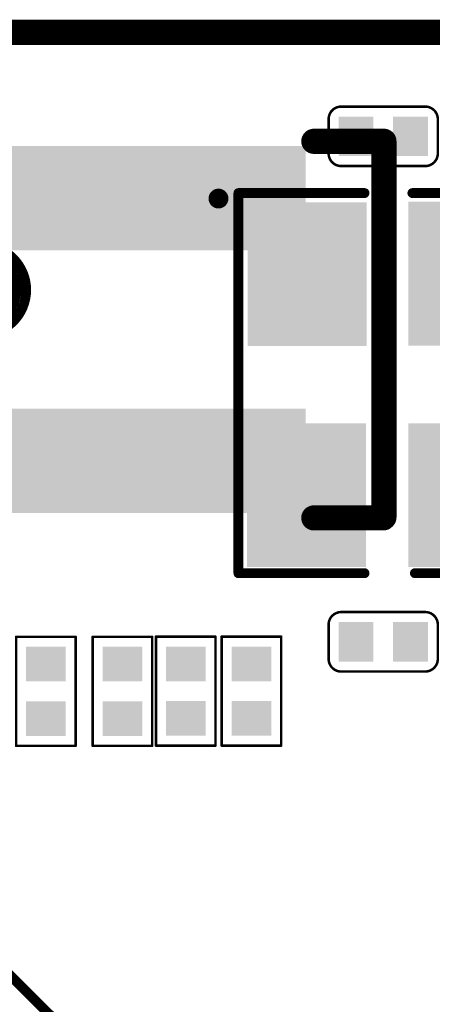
# Model space of a CAD drawing. Header units: millimetres. Extents: x -47 to 199, y -56 to 203.
# Tile 139 of 157: x 86.44 to 90.59, y 193.19 to 203.13. Entities that reach past the tile are written whole.
import ezdxf

# ---------------------------------------------------------------- set-up
doc = ezdxf.new("R2010")
doc.units = ezdxf.units.MM
doc.header["$LTSCALE"] = 1.21
doc.header["$MEASUREMENT"] = 0
doc.layers.get('0').update_dxf_attribs({"linetype": 'CONTINUOUS'})
for name, color, linetype in [('BottomLayer', 5, 'CONTINUOUS'), ('BottomOverlay', 54, 'CONTINUOUS'), ('BottomPaste', 16, 'CONTINUOUS'), ('BottomSolder', 6, 'CONTINUOUS'), ('KeepOutLayer', 6, 'CONTINUOUS'), ('TopLayer', 1, 'CONTINUOUS'), ('TopOverlay', 2, 'CONTINUOUS'), ('TopPaste', 8, 'CONTINUOUS'), ('TopSolder', 216, 'CONTINUOUS')]:
    doc.layers.add(name, color=color, linetype=linetype)

# ---------------------------------------------------------------- blocks, each defined once
blk = doc.blocks.new('R0201_X_B_17')
at = {"layer": 'BottomLayer'}
for points in [[(-0.01575, 0.00591), (-0.01575, -0.00591), (-0.00591, 0.00591), (-0.00591, -0.00591)], [(0.00591, 0.00591), (0.00591, -0.00591), (0.01575, 0.00591), (0.01575, -0.00591)]]:
    blk.add_solid(points, dxfattribs=at)
at = {"layer": 'BottomOverlay', "const_width": 0.001}
for points in [[(-0.02165, -0.01181), (-0.02165, 0.01181)], [(0.02165, 0.01181), (-0.02165, 0.01181)], [(0.02165, -0.01181), (0.02165, 0.01181)], [(0.02165, -0.01181), (-0.02165, -0.01181)]]:
    blk.add_lwpolyline(points, dxfattribs=at)
at = {"layer": 'BottomOverlay', "const_width": 0.0005}
for points in [[(-0.0219, 0.01181, 1), (-0.0214, 0.01181, 1)], [(-0.0219, 0.01181, 1), (-0.0214, 0.01181, 1)], [(0.0214, 0.01181, 1), (0.0219, 0.01181, 1)], [(0.0214, 0.01181, 1), (0.0219, 0.01181, 1)], [(-0.0219, -0.01181, 1), (-0.0214, -0.01181, 1)], [(-0.0219, -0.01181, 1), (-0.0214, -0.01181, 1)], [(0.0214, -0.01181, 1), (0.0219, -0.01181, 1)], [(0.0214, -0.01181, 1), (0.0219, -0.01181, 1)]]:
    blk.add_lwpolyline(points, format="xyb", close=True, dxfattribs=at)
at = {"layer": 'BottomPaste'}
for points in [[(-0.01575, 0.00591), (-0.01575, -0.00591), (-0.00591, 0.00591), (-0.00591, -0.00591)], [(0.00591, 0.00591), (0.00591, -0.00591), (0.01575, 0.00591), (0.01575, -0.00591)]]:
    blk.add_solid(points, dxfattribs=at)
at = {"layer": 'BottomSolder'}
for points in [[(-0.01772, 0.00787), (-0.01772, -0.00787), (-0.00394, 0.00787), (-0.00394, -0.00787)], [(0.00394, 0.00787), (0.00394, -0.00787), (0.01772, 0.00787), (0.01772, -0.00787)]]:
    blk.add_solid(points, dxfattribs=at)
blk = doc.blocks.new('R0201_X_B_25')
at = {"layer": 'BottomLayer'}
for points in [[(-0.01575, 0.00591), (-0.01575, -0.00591), (-0.00591, 0.00591), (-0.00591, -0.00591)], [(0.00591, 0.00591), (0.00591, -0.00591), (0.01575, 0.00591), (0.01575, -0.00591)]]:
    blk.add_solid(points, dxfattribs=at)
at = {"layer": 'BottomOverlay', "const_width": 0.001}
for points in [[(-0.02165, 0.01181), (-0.02165, -0.01181)], [(-0.02165, 0.01181), (0.02165, 0.01181)], [(0.02165, 0.01181), (0.02165, -0.01181)], [(-0.02165, -0.01181), (0.02165, -0.01181)]]:
    blk.add_lwpolyline(points, dxfattribs=at)
at = {"layer": 'BottomOverlay', "const_width": 0.0005}
for points in [[(-0.0219, 0.01181, 1), (-0.0214, 0.01181, 1)], [(-0.0219, 0.01181, 1), (-0.0214, 0.01181, 1)], [(0.0214, 0.01181, 1), (0.0219, 0.01181, 1)], [(0.0214, 0.01181, 1), (0.0219, 0.01181, 1)], [(-0.0219, -0.01181, 1), (-0.0214, -0.01181, 1)], [(-0.0219, -0.01181, 1), (-0.0214, -0.01181, 1)], [(0.0214, -0.01181, 1), (0.0219, -0.01181, 1)], [(0.0214, -0.01181, 1), (0.0219, -0.01181, 1)]]:
    blk.add_lwpolyline(points, format="xyb", close=True, dxfattribs=at)
at = {"layer": 'BottomPaste'}
for points in [[(-0.01575, 0.00591), (-0.01575, -0.00591), (-0.00591, 0.00591), (-0.00591, -0.00591)], [(0.00591, 0.00591), (0.00591, -0.00591), (0.01575, 0.00591), (0.01575, -0.00591)]]:
    blk.add_solid(points, dxfattribs=at)
at = {"layer": 'BottomSolder'}
for points in [[(-0.01772, 0.00787), (-0.01772, -0.00787), (-0.00394, 0.00787), (-0.00394, -0.00787)], [(0.00394, 0.00787), (0.00394, -0.00787), (0.01772, 0.00787), (0.01772, -0.00787)]]:
    blk.add_solid(points, dxfattribs=at)
blk = doc.blocks.new('TEST_54')
at = {"layer": 'TopLayer', "const_width": 0.01378}
blk.add_lwpolyline([(-0.00689, 0, 1), (0.00689, 0, 1)], format="xyb", close=True, dxfattribs=at)
at = {"layer": 'TopOverlay'}
for points, const_width in [([(0.01772, 0, 1), (-0.01772, 0, 1)], 0.00394), ([(-0.0187, 0, 1), (-0.01673, 0, 1)], 0.00197), ([(0.01673, 0, 1), (0.0187, 0, 1)], 0.00197)]:
    blk.add_lwpolyline(points, format="xyb", close=True, dxfattribs=dict(at, const_width=const_width))
at = {"layer": 'TopPaste', "const_width": 0.01378}
blk.add_lwpolyline([(-0.00689, 0, 1), (0.00689, 0, 1)], format="xyb", close=True, dxfattribs=at)
at = {"layer": 'TopSolder', "const_width": 0.01575}
blk.add_lwpolyline([(-0.00787, 0, 1), (0.00787, 0, 1)], format="xyb", close=True, dxfattribs=at)
blk = doc.blocks.new('CRYSTAL_SMD_3225_86')
at = {"layer": 'TopLayer'}
for points in [[(-0.07156, 0.00936), (-0.01644, 0.00936), (-0.07156, 0.05464), (-0.01644, 0.05464)], [(0.01644, 0.00936), (0.07156, 0.00936), (0.01644, 0.05464), (0.07156, 0.05464)], [(-0.07131, -0.05435), (-0.01619, -0.05435), (-0.07131, -0.00908), (-0.01619, -0.00908)], [(0.01644, -0.05464), (0.07156, -0.05464), (0.01644, -0.00936), (0.07156, -0.00936)]]:
    blk.add_solid(points, dxfattribs=at)
at = {"layer": 'TopOverlay', "const_width": 0.00394}
for points in [[(-0.076, 0.059), (0.075, 0.059)], [(-0.076, 0.059), (-0.076, 0.01)], [(0.075, 0.059), (0.075, 0.011)], [(-0.076, -0.009), (-0.076, -0.059)], [(0.075, -0.009), (0.075, -0.059)], [(-0.076, -0.059), (0.075, -0.059)]]:
    blk.add_lwpolyline(points, dxfattribs=at)
at = {"layer": 'TopOverlay'}
for points, const_width in [([(-0.07698, 0.059, 1), (-0.07502, 0.059, 1)], 0.00197), ([(-0.07698, 0.059, 1), (-0.07502, 0.059, 1)], 0.00197), ([(0.07402, 0.059, 1), (0.07598, 0.059, 1)], 0.00197), ([(0.07402, 0.059, 1), (0.07598, 0.059, 1)], 0.00197), ([(-0.07698, 0.01, 1), (-0.07502, 0.01, 1)], 0.00197), ([(0.07402, 0.011, 1), (0.07598, 0.011, 1)], 0.00197), ([(-0.07698, -0.009, 1), (-0.07502, -0.009, 1)], 0.00197), ([(0.07402, -0.009, 1), (0.07598, -0.009, 1)], 0.00197), ([(-0.07698, -0.059, 1), (-0.07502, -0.059, 1)], 0.00197), ([(-0.07698, -0.059, 1), (-0.07502, -0.059, 1)], 0.00197), ([(0.07402, -0.059, 1), (0.07598, -0.059, 1)], 0.00197), ([(0.07402, -0.059, 1), (0.07598, -0.059, 1)], 0.00197), ([(-0.07185, -0.06693, 1), (-0.07579, -0.06693, 1)], 0.00394), ([(-0.07677, -0.06693, 1), (-0.0748, -0.06693, 1)], 0.00197), ([(-0.07283, -0.06693, 1), (-0.07087, -0.06693, 1)], 0.00197)]:
    blk.add_lwpolyline(points, format="xyb", close=True, dxfattribs=dict(at, const_width=const_width))
at = {"layer": 'TopPaste'}
for points in [[(-0.07056, 0.01036), (-0.01744, 0.01036), (-0.07056, 0.05364), (-0.01744, 0.05364)], [(0.01744, 0.01036), (0.07056, 0.01036), (0.01744, 0.05364), (0.07056, 0.05364)], [(-0.07031, -0.05335), (-0.01719, -0.05335), (-0.07031, -0.01008), (-0.01719, -0.01008)], [(0.01744, -0.05364), (0.07056, -0.05364), (0.01744, -0.01036), (0.07056, -0.01036)]]:
    blk.add_solid(points, dxfattribs=at)
at = {"layer": 'TopSolder'}
for points in [[(-0.07256, 0.00836), (-0.01544, 0.00836), (-0.07256, 0.05564), (-0.01544, 0.05564)], [(0.01544, 0.00836), (0.07256, 0.00836), (0.01544, 0.05564), (0.07256, 0.05564)], [(-0.07231, -0.05535), (-0.01519, -0.05535), (-0.07231, -0.00808), (-0.01519, -0.00808)], [(0.01544, -0.05564), (0.07256, -0.05564), (0.01544, -0.00836), (0.07256, -0.00836)]]:
    blk.add_solid(points, dxfattribs=at)
blk = doc.blocks.new('R0201_B_126')
at = {"layer": 'BottomLayer'}
for points in [[(-0.01575, 0.00591), (-0.01575, -0.00591), (-0.00591, 0.00591), (-0.00591, -0.00591)], [(0.00591, 0.00591), (0.00591, -0.00591), (0.01575, 0.00591), (0.01575, -0.00591)]]:
    blk.add_solid(points, dxfattribs=at)
at = {"layer": 'BottomOverlay', "const_width": 0.001}
for points in [[(-0.02165, 0.01181), (0.02165, 0.01181)], [(-0.02165, 0.01181), (-0.02165, -0.01181)], [(0.02165, 0.01181), (0.02165, -0.01181)], [(-0.02165, -0.01181), (0.02165, -0.01181)]]:
    blk.add_lwpolyline(points, dxfattribs=at)
at = {"layer": 'BottomOverlay', "const_width": 0.0005}
for points in [[(-0.0219, 0.01181, 1), (-0.0214, 0.01181, 1)], [(-0.0219, 0.01181, 1), (-0.0214, 0.01181, 1)], [(0.0214, 0.01181, 1), (0.0219, 0.01181, 1)], [(0.0214, 0.01181, 1), (0.0219, 0.01181, 1)], [(-0.0219, -0.01181, 1), (-0.0214, -0.01181, 1)], [(-0.0219, -0.01181, 1), (-0.0214, -0.01181, 1)], [(0.0214, -0.01181, 1), (0.0219, -0.01181, 1)], [(0.0214, -0.01181, 1), (0.0219, -0.01181, 1)]]:
    blk.add_lwpolyline(points, format="xyb", close=True, dxfattribs=at)
at = {"layer": 'BottomPaste'}
for points in [[(-0.01575, 0.00591), (-0.01575, -0.00591), (-0.00591, 0.00591), (-0.00591, -0.00591)], [(0.00591, 0.00591), (0.00591, -0.00591), (0.01575, 0.00591), (0.01575, -0.00591)]]:
    blk.add_solid(points, dxfattribs=at)
at = {"layer": 'BottomSolder'}
for points in [[(-0.01772, 0.00787), (-0.01772, -0.00787), (-0.00394, 0.00787), (-0.00394, -0.00787)], [(0.00394, 0.00787), (0.00394, -0.00787), (0.01772, 0.00787), (0.01772, -0.00787)]]:
    blk.add_solid(points, dxfattribs=at)
blk = doc.blocks.new('R0201_B_127')
at = {"layer": 'BottomLayer'}
for points in [[(-0.01575, 0.00591), (-0.01575, -0.00591), (-0.00591, 0.00591), (-0.00591, -0.00591)], [(0.00591, 0.00591), (0.00591, -0.00591), (0.01575, 0.00591), (0.01575, -0.00591)]]:
    blk.add_solid(points, dxfattribs=at)
at = {"layer": 'BottomOverlay', "const_width": 0.001}
for points in [[(-0.02165, 0.01181), (0.02165, 0.01181)], [(-0.02165, 0.01181), (-0.02165, -0.01181)], [(0.02165, 0.01181), (0.02165, -0.01181)], [(-0.02165, -0.01181), (0.02165, -0.01181)]]:
    blk.add_lwpolyline(points, dxfattribs=at)
at = {"layer": 'BottomOverlay', "const_width": 0.0005}
for points in [[(-0.0219, 0.01181, 1), (-0.0214, 0.01181, 1)], [(-0.0219, 0.01181, 1), (-0.0214, 0.01181, 1)], [(0.0214, 0.01181, 1), (0.0219, 0.01181, 1)], [(0.0214, 0.01181, 1), (0.0219, 0.01181, 1)], [(-0.0219, -0.01181, 1), (-0.0214, -0.01181, 1)], [(-0.0219, -0.01181, 1), (-0.0214, -0.01181, 1)], [(0.0214, -0.01181, 1), (0.0219, -0.01181, 1)], [(0.0214, -0.01181, 1), (0.0219, -0.01181, 1)]]:
    blk.add_lwpolyline(points, format="xyb", close=True, dxfattribs=at)
at = {"layer": 'BottomPaste'}
for points in [[(-0.01575, 0.00591), (-0.01575, -0.00591), (-0.00591, 0.00591), (-0.00591, -0.00591)], [(0.00591, 0.00591), (0.00591, -0.00591), (0.01575, 0.00591), (0.01575, -0.00591)]]:
    blk.add_solid(points, dxfattribs=at)
at = {"layer": 'BottomSolder'}
for points in [[(-0.01772, 0.00787), (-0.01772, -0.00787), (-0.00394, 0.00787), (-0.00394, -0.00787)], [(0.00394, 0.00787), (0.00394, -0.00787), (0.01772, 0.00787), (0.01772, -0.00787)]]:
    blk.add_solid(points, dxfattribs=at)
blk = doc.blocks.new('CM4_PLUG__DF40C_100DS_0_4V_51___176')
at = {"layer": 'BottomLayer'}
for points in [[(0.20413, 0.70472), (0.21319, 0.70472), (0.20413, 0.73819), (0.21319, 0.73819)], [(0.21988, 0.70472), (0.22894, 0.70472), (0.21988, 0.73819), (0.22894, 0.73819)], [(0.23563, 0.70472), (0.24469, 0.70472), (0.23563, 0.73819), (0.24469, 0.73819)], [(0.25138, 0.70472), (0.26043, 0.70472), (0.25138, 0.73819), (0.26043, 0.73819)], [(0.26713, 0.70472), (0.27618, 0.70472), (0.26713, 0.73819), (0.27618, 0.73819)], [(0.28287, 0.70472), (0.29193, 0.70472), (0.28287, 0.73819), (0.29193, 0.73819)], [(0.29862, 0.70472), (0.30768, 0.70472), (0.29862, 0.73819), (0.30768, 0.73819)], [(0.20413, 0.60039), (0.21319, 0.60039), (0.20413, 0.63386), (0.21319, 0.63386)], [(0.21988, 0.60039), (0.22894, 0.60039), (0.21988, 0.63386), (0.22894, 0.63386)], [(0.23563, 0.60039), (0.24469, 0.60039), (0.23563, 0.63386), (0.24469, 0.63386)], [(0.25138, 0.60039), (0.26043, 0.60039), (0.25138, 0.63386), (0.26043, 0.63386)], [(0.26713, 0.60039), (0.27618, 0.60039), (0.26713, 0.63386), (0.27618, 0.63386)], [(0.28287, 0.60039), (0.29193, 0.60039), (0.28287, 0.63386), (0.29193, 0.63386)], [(0.29862, 0.60039), (0.30768, 0.60039), (0.29862, 0.63386), (0.30768, 0.63386)]]:
    blk.add_solid(points, dxfattribs=at)
at = {"layer": 'BottomOverlay', "const_width": 0.01}
for points in [[(0.31496, 0.74409), (0.34275, 0.74409)], [(0.34275, 0.59471), (0.34275, 0.74409)], [(0.31496, 0.59449), (0.34252, 0.59449)], [(0.34252, 0.59449), (0.34275, 0.59471)]]:
    blk.add_lwpolyline(points, dxfattribs=at)
at = {"layer": 'BottomOverlay', "const_width": 0.005}
for points in [[(0.31246, 0.74409, 1), (0.31746, 0.74409, 1)], [(0.34025, 0.74409, 1), (0.34525, 0.74409, 1)], [(0.34025, 0.74409, 1), (0.34525, 0.74409, 1)], [(0.31246, 0.59449, 1), (0.31746, 0.59449, 1)], [(0.34002, 0.59449, 1), (0.34502, 0.59449, 1)], [(0.34002, 0.59449, 1), (0.34502, 0.59449, 1)], [(0.34025, 0.59471, 1), (0.34525, 0.59471, 1)], [(0.34025, 0.59471, 1), (0.34525, 0.59471, 1)]]:
    blk.add_lwpolyline(points, format="xyb", close=True, dxfattribs=at)
at = {"layer": 'BottomPaste'}
for points in [[(0.20413, 0.70472), (0.21319, 0.70472), (0.20413, 0.73819), (0.21319, 0.73819)], [(0.21988, 0.70472), (0.22894, 0.70472), (0.21988, 0.73819), (0.22894, 0.73819)], [(0.23563, 0.70472), (0.24469, 0.70472), (0.23563, 0.73819), (0.24469, 0.73819)], [(0.25138, 0.70472), (0.26043, 0.70472), (0.25138, 0.73819), (0.26043, 0.73819)], [(0.26713, 0.70472), (0.27618, 0.70472), (0.26713, 0.73819), (0.27618, 0.73819)], [(0.28287, 0.70472), (0.29193, 0.70472), (0.28287, 0.73819), (0.29193, 0.73819)], [(0.29862, 0.70472), (0.30768, 0.70472), (0.29862, 0.73819), (0.30768, 0.73819)], [(0.20413, 0.60039), (0.21319, 0.60039), (0.20413, 0.63386), (0.21319, 0.63386)], [(0.21988, 0.60039), (0.22894, 0.60039), (0.21988, 0.63386), (0.22894, 0.63386)], [(0.23563, 0.60039), (0.24469, 0.60039), (0.23563, 0.63386), (0.24469, 0.63386)], [(0.25138, 0.60039), (0.26043, 0.60039), (0.25138, 0.63386), (0.26043, 0.63386)], [(0.26713, 0.60039), (0.27618, 0.60039), (0.26713, 0.63386), (0.27618, 0.63386)], [(0.28287, 0.60039), (0.29193, 0.60039), (0.28287, 0.63386), (0.29193, 0.63386)], [(0.29862, 0.60039), (0.30768, 0.60039), (0.29862, 0.63386), (0.30768, 0.63386)]]:
    blk.add_solid(points, dxfattribs=at)
at = {"layer": 'BottomSolder'}
for points in [[(0.18439, 0.70072), (0.20144, 0.70072), (0.18439, 0.74219), (0.20144, 0.74219)], [(0.20013, 0.70072), (0.21719, 0.70072), (0.20013, 0.74219), (0.21719, 0.74219)], [(0.21588, 0.70072), (0.23294, 0.70072), (0.21588, 0.74219), (0.23294, 0.74219)], [(0.23163, 0.70072), (0.24869, 0.70072), (0.23163, 0.74219), (0.24869, 0.74219)], [(0.24738, 0.70072), (0.26443, 0.70072), (0.24738, 0.74219), (0.26443, 0.74219)], [(0.26313, 0.70072), (0.28018, 0.70072), (0.26313, 0.74219), (0.28018, 0.74219)], [(0.27887, 0.70072), (0.29593, 0.70072), (0.27887, 0.74219), (0.29593, 0.74219)], [(0.29462, 0.70072), (0.31168, 0.70072), (0.29462, 0.74219), (0.31168, 0.74219)], [(0.18439, 0.59639), (0.20144, 0.59639), (0.18439, 0.63786), (0.20144, 0.63786)], [(0.20013, 0.59639), (0.21719, 0.59639), (0.20013, 0.63786), (0.21719, 0.63786)], [(0.21588, 0.59639), (0.23294, 0.59639), (0.21588, 0.63786), (0.23294, 0.63786)], [(0.23163, 0.59639), (0.24869, 0.59639), (0.23163, 0.63786), (0.24869, 0.63786)], [(0.24738, 0.59639), (0.26443, 0.59639), (0.24738, 0.63786), (0.26443, 0.63786)], [(0.26313, 0.59639), (0.28018, 0.59639), (0.26313, 0.63786), (0.28018, 0.63786)], [(0.27887, 0.59639), (0.29593, 0.59639), (0.27887, 0.63786), (0.29593, 0.63786)], [(0.29462, 0.59639), (0.31168, 0.59639), (0.29462, 0.63786), (0.31168, 0.63786)]]:
    blk.add_solid(points, dxfattribs=at)
blk = doc.blocks.new('C0201_X_207')
at = {"layer": 'TopLayer'}
for points in [[(-0.01575, 0.00591), (-0.01575, -0.00591), (-0.00591, 0.00591), (-0.00591, -0.00591)], [(0.00591, 0.00591), (0.00591, -0.00591), (0.01575, 0.00591), (0.01575, -0.00591)]]:
    blk.add_solid(points, dxfattribs=at)
at = {"layer": 'TopOverlay', "const_width": 0.001}
for points in [[(-0.02166, 0.00682, -0.414214), (-0.01666, 0.01182)], [(0.01665, 0.01182, -0.414214), (0.02165, 0.00682)], [(-0.01666, -0.01181, -0.414214), (-0.02166, -0.00681)], [(0.02165, -0.00681, -0.414214), (0.01665, -0.01181)]]:
    blk.add_lwpolyline(points, format="xyb", dxfattribs=at)
for points in [[(-0.01666, 0.01182), (0.01665, 0.01182)], [(-0.02166, -0.00681), (-0.02166, 0.00682)], [(0.02165, -0.00681), (0.02165, 0.00682)], [(-0.01666, -0.01181), (0.01665, -0.01181)]]:
    blk.add_lwpolyline(points, dxfattribs=at)
at = {"layer": 'TopOverlay', "const_width": 0.0005}
for points in [[(-0.01691, 0.01182, 1), (-0.01641, 0.01182, 1)], [(-0.01691, 0.01182, 1), (-0.01641, 0.01182, 1)], [(0.0164, 0.01182, 1), (0.0169, 0.01182, 1)], [(0.0164, 0.01182, 1), (0.0169, 0.01182, 1)], [(-0.02191, 0.00682, 1), (-0.02141, 0.00682, 1)], [(-0.02191, 0.00682, 1), (-0.02141, 0.00682, 1)], [(0.0214, 0.00682, 1), (0.0219, 0.00682, 1)], [(0.0214, 0.00682, 1), (0.0219, 0.00682, 1)], [(-0.02191, -0.00681, 1), (-0.02141, -0.00681, 1)], [(-0.02191, -0.00681, 1), (-0.02141, -0.00681, 1)], [(0.0214, -0.00681, 1), (0.0219, -0.00681, 1)], [(0.0214, -0.00681, 1), (0.0219, -0.00681, 1)], [(-0.01691, -0.01181, 1), (-0.01641, -0.01181, 1)], [(-0.01691, -0.01181, 1), (-0.01641, -0.01181, 1)], [(0.0164, -0.01181, 1), (0.0169, -0.01181, 1)], [(0.0164, -0.01181, 1), (0.0169, -0.01181, 1)]]:
    blk.add_lwpolyline(points, format="xyb", close=True, dxfattribs=at)
at = {"layer": 'TopPaste'}
for points in [[(-0.01575, 0.00591), (-0.01575, -0.00591), (-0.00591, 0.00591), (-0.00591, -0.00591)], [(0.00591, 0.00591), (0.00591, -0.00591), (0.01575, 0.00591), (0.01575, -0.00591)]]:
    blk.add_solid(points, dxfattribs=at)
at = {"layer": 'TopSolder'}
for points in [[(-0.01772, 0.00787), (-0.01772, -0.00787), (-0.00394, 0.00787), (-0.00394, -0.00787)], [(0.00394, 0.00787), (0.00394, -0.00787), (0.01772, 0.00787), (0.01772, -0.00787)]]:
    blk.add_solid(points, dxfattribs=at)
blk = doc.blocks.new('C0201_X_208')
at = {"layer": 'TopLayer'}
for points in [[(-0.01575, 0.00591), (-0.01575, -0.00591), (-0.00591, 0.00591), (-0.00591, -0.00591)], [(0.00591, 0.00591), (0.00591, -0.00591), (0.01575, 0.00591), (0.01575, -0.00591)]]:
    blk.add_solid(points, dxfattribs=at)
at = {"layer": 'TopOverlay', "const_width": 0.001}
for points in [[(-0.02166, 0.00682, -0.414214), (-0.01666, 0.01182)], [(0.01665, 0.01182, -0.414214), (0.02165, 0.00682)], [(-0.01666, -0.01181, -0.414214), (-0.02166, -0.00681)], [(0.02165, -0.00681, -0.414214), (0.01665, -0.01181)]]:
    blk.add_lwpolyline(points, format="xyb", dxfattribs=at)
for points in [[(0.01665, 0.01182), (-0.01666, 0.01182)], [(-0.02166, 0.00682), (-0.02166, -0.00681)], [(0.02165, 0.00682), (0.02165, -0.00681)], [(0.01665, -0.01181), (-0.01666, -0.01181)]]:
    blk.add_lwpolyline(points, dxfattribs=at)
at = {"layer": 'TopOverlay', "const_width": 0.0005}
for points in [[(-0.01691, 0.01182, 1), (-0.01641, 0.01182, 1)], [(-0.01691, 0.01182, 1), (-0.01641, 0.01182, 1)], [(0.0164, 0.01182, 1), (0.0169, 0.01182, 1)], [(0.0164, 0.01182, 1), (0.0169, 0.01182, 1)], [(-0.02191, 0.00682, 1), (-0.02141, 0.00682, 1)], [(-0.02191, 0.00682, 1), (-0.02141, 0.00682, 1)], [(0.0214, 0.00682, 1), (0.0219, 0.00682, 1)], [(0.0214, 0.00682, 1), (0.0219, 0.00682, 1)], [(-0.02191, -0.00681, 1), (-0.02141, -0.00681, 1)], [(-0.02191, -0.00681, 1), (-0.02141, -0.00681, 1)], [(0.0214, -0.00681, 1), (0.0219, -0.00681, 1)], [(0.0214, -0.00681, 1), (0.0219, -0.00681, 1)], [(-0.01691, -0.01181, 1), (-0.01641, -0.01181, 1)], [(-0.01691, -0.01181, 1), (-0.01641, -0.01181, 1)], [(0.0164, -0.01181, 1), (0.0169, -0.01181, 1)], [(0.0164, -0.01181, 1), (0.0169, -0.01181, 1)]]:
    blk.add_lwpolyline(points, format="xyb", close=True, dxfattribs=at)
at = {"layer": 'TopPaste'}
for points in [[(-0.01575, 0.00591), (-0.01575, -0.00591), (-0.00591, 0.00591), (-0.00591, -0.00591)], [(0.00591, 0.00591), (0.00591, -0.00591), (0.01575, 0.00591), (0.01575, -0.00591)]]:
    blk.add_solid(points, dxfattribs=at)
at = {"layer": 'TopSolder'}
for points in [[(-0.01772, 0.00787), (-0.01772, -0.00787), (-0.00394, 0.00787), (-0.00394, -0.00787)], [(0.00394, 0.00787), (0.00394, -0.00787), (0.01772, 0.00787), (0.01772, -0.00787)]]:
    blk.add_solid(points, dxfattribs=at)
blk = doc.blocks.new('BGA565_15R50_14R40_0R90_402')
at = {"layer": 'TopOverlay', "const_width": 0.00394}
blk.add_lwpolyline([(0.34449, -0.32283), (-0.34449, -0.32283)], dxfattribs=at)

msp = doc.modelspace()

# ---------------------------------------------------------------- linework, layer by layer
at = {"layer": 'KeepOutLayer', "const_width": 0.254}
msp.add_lwpolyline([(56.9025, 203.0016), (105.8823, 203.0016)], dxfattribs=at)

# ---------------------------------------------------------------- block references
at = {"xscale": 25.4, "yscale": 25.4, "zscale": 25.4}
for name, p in [('CM4_PLUG__DF40C_100DS_0_4V_51___176', (81.4015, 183.0016)), ('C0201_X_207', (90.1005, 201.9516)), ('TEST_54', (86.0525, 200.4016))]:
    msp.add_blockref(name, p, dxfattribs=at)
for name, p, rotation in [('CRYSTAL_SMD_3225_86', (90.1405, 199.4486), 270), ('BGA565_15R50_14R40_0R90_402', (82.1224, 186.1101), 135.0000000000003), ('C0201_X_208', (90.1002, 196.8516), 180), ('R0201_X_B_17', (86.7025, 196.3516), 90), ('R0201_X_B_25', (87.4725, 196.3516), 270), ('R0201_B_126', (88.1105, 196.3537), 270), ('R0201_B_127', (88.7725, 196.3537), 270)]:
    msp.add_blockref(name, p, dxfattribs=dict(at, rotation=rotation))

doc.saveas('drawing.dxf')
